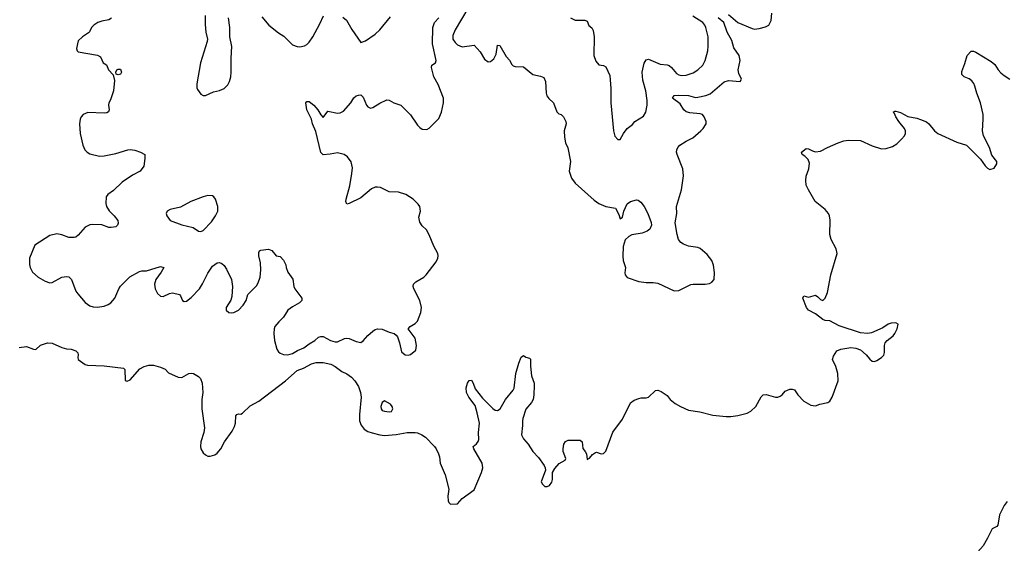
# Model space of a CAD drawing. Header units: inches. Extents: x 2134017 to 2292458, y 756222 to 916513.
# Tile 35 of 256: x 2222353 to 2230712, y 792769 to 797215. Entities that reach past the tile are written whole.
import ezdxf

# ---------------------------------------------------------------- set-up
doc = ezdxf.new("R2010")
doc.units = ezdxf.units.IN
doc.header["$MEASUREMENT"] = 0
doc.layers.add('C2729', color=7, linetype='Continuous')
doc.layers.add('C2739', color=7, linetype='Continuous')

msp = doc.modelspace()

# ---------------------------------------------------------------- linework, layer by layer
at = {"layer": 'C2729', "color": 5}
for points, elevation in [([(2226158.5, 797310), (2226050, 797127.6), (2226030, 797081.2), (2226030.4, 797050), (2226050, 797020.5), (2226070, 797000.5), (2226110, 796986), (2226210, 796998), (2226262.5, 796942.5), (2226300.4, 796880.4), (2226330, 796857.3), (2226350, 796858.8), (2226376.9, 796883.1), (2226396.9, 796923.1), (2226410, 796998), (2226430, 796994.8), (2226482.2, 796902.2), (2226510.9, 796870.9), (2226530, 796835.5), (2226543.6, 796823.6), (2226558.3, 796818.3), (2226630, 796813.4), (2226710, 796750.4), (2226775.6, 796735.6), (2226803, 796723), (2226816.4, 796690), (2226822, 796590), (2226829, 796569), (2226845.5, 796545.5), (2226884.9, 796510), (2226912.7, 796432.7), (2226930, 796414.8), (2226950, 796410.6), (2226970, 796390.8), (2226990.3, 796350.3), (2226992, 796330), (2226975.8, 796270), (2226977.1, 796217.1), (2226988, 796170), (2227006.9, 796126.9), (2227028.5, 796010), (2227017.8, 795930), (2227037, 795870), (2227070, 795826.4), (2227230, 795682.6), (2227270, 795653.1), (2227329.4, 795629.4), (2227410, 795615.8), (2227439.7, 795559.7), (2227450, 795524.7), (2227470, 795538), (2227481.4, 795590), (2227509.8, 795650.2), (2227539.3, 795670), (2227590, 795686), (2227602.4, 795682.4), (2227625.5, 795665.5), (2227655.5, 795630), (2227684.9, 795570), (2227713.2, 795493.2), (2227717.3, 795470), (2227702.5, 795437.5), (2227679.9, 795420.1), (2227638, 795402), (2227550, 795387.8), (2227524.7, 795375.3), (2227494.2, 795345.8), (2227476.5, 795290), (2227472.7, 795207.3), (2227477.1, 795170), (2227495.2, 795110), (2227490, 795066), (2227493.8, 795050), (2227510, 795027.2), (2227610, 794992), (2227670, 794984.9), (2227730, 794984.9), (2227770, 794977.6), (2227910, 794911.8), (2227950, 794916), (2228050, 794966.3), (2228070.3, 794970.3), (2228171.1, 794968.9), (2228210, 794976.4), (2228230, 794985.5), (2228249.4, 795010), (2228251.7, 795068.3), (2228243.6, 795130), (2228227.6, 795170), (2228190, 795220.9), (2228130, 795272.3), (2228110, 795279.5), (2228031.2, 795291.2), (2227987.9, 795307.9), (2227964.4, 795324.4), (2227947, 795350), (2227933.6, 795390), (2227917, 795490), (2227931.7, 795568.3), (2227929.5, 795630), (2227970, 795771.3), (2227988.3, 795890), (2227982, 795950), (2227935.1, 796070), (2227929.4, 796090), (2227932, 796110), (2227940.7, 796130), (2227958, 796150), (2228010, 796184.2), (2228068.6, 796211.4), (2228135.3, 796270), (2228155.3, 796290), (2228182, 796330), (2228182, 796350), (2228163.7, 796390), (2228149.3, 796410), (2228130, 796416.4), (2228043, 796423), (2228010, 796432.6), (2227990.6, 796450.6), (2227959.3, 796499.3), (2227896.2, 796550), (2227909.2, 796570), (2227950, 796575.4), (2228030, 796571.3), (2228090, 796555.8), (2228110, 796556), (2228177.2, 796570), (2228213.9, 796586.1), (2228332.7, 796687.3), (2228370, 796699), (2228470, 796691.3), (2228479.3, 796710), (2228459.1, 796759.1), (2228453.3, 796790), (2228468.2, 796870), (2228461.6, 796910), (2228416.9, 796976.9), (2228397.5, 797037.5), (2228358.3, 797110), (2228331.1, 797191.1), (2228282.7, 797230)], 220), ([(2223131.4, 797228.6), (2223110, 797213.3), (2223050, 797202.7), (2223016.3, 797190), (2222981.6, 797170), (2222964.2, 797150), (2222946.9, 797113.1), (2222937.1, 797102.9), (2222886.4, 797070), (2222850, 797035.1), (2222836.3, 796970), (2222841, 796950), (2222850, 796941), (2223013.4, 796913.4), (2223038.8, 796898.8), (2223062.8, 796850), (2223090.6, 796830.6), (2223108.3, 796788.3), (2223146.8, 796746.8), (2223158.8, 796698.8), (2223148.7, 796610), (2223124.9, 796535.1), (2223110.6, 796510), (2223107.3, 796490), (2223113.4, 796450), (2223107.3, 796432.7), (2223094.4, 796425.6), (2223070, 796422), (2222932.8, 796427.2), (2222891, 796410), (2222874.8, 796390), (2222866.8, 796370), (2222861, 796330), (2222867.3, 796250), (2222890.4, 796150), (2222907.2, 796110), (2222926.4, 796090), (2222950, 796076.5), (2223030, 796055.3), (2223070, 796058.5), (2223170, 796080.3), (2223270, 796108.9), (2223291.5, 796111.5), (2223330, 796106), (2223378, 796090), (2223414.8, 796070), (2223415.3, 796035.3), (2223406.8, 795970), (2223376, 795930), (2223310, 795895.6), (2223224.3, 795835.7), (2223150, 795765.1), (2223101, 795730), (2223086, 795710), (2223084.5, 795655.5), (2223090.6, 795630), (2223113.4, 795593.4), (2223156.3, 795550), (2223187.3, 795510), (2223190, 795488), (2223182.8, 795470), (2223170, 795457.2), (2223130, 795449.6), (2223110, 795452), (2223050, 795474.5), (2222970, 795477), (2222950, 795474), (2222910, 795454.5), (2222850, 795385.1), (2222830, 795369.6), (2222814.7, 795365.3), (2222770, 795366.6), (2222710, 795389.6), (2222670, 795395.6), (2222610, 795382.4), (2222480.7, 795299.3), (2222436.1, 795190), (2222435.6, 795135.6), (2222441.1, 795110), (2222462.3, 795070), (2222509.3, 795029.3), (2222570, 794994), (2222610, 794980.9), (2222630, 794984.9), (2222710, 795028.8), (2222750, 795035.8), (2222770, 795030.4), (2222792.4, 795010), (2222830.2, 794910.2), (2222846.3, 794886.3), (2222910, 794814.4), (2222950, 794786.7), (2222977.2, 794777.2), (2223010, 794774.9), (2223070, 794782.8), (2223104.4, 794795.6), (2223128, 794812), (2223159.7, 794850), (2223194.7, 794930), (2223208.9, 794951.1), (2223288.4, 795031.6), (2223370, 795077.2), (2223390, 795082.6), (2223430, 795084), (2223550, 795120.3), (2223576, 795110), (2223554.6, 795070), (2223510.3, 795010), (2223496.9, 794970), (2223502.6, 794930), (2223522.4, 794890), (2223550, 794866.4), (2223570, 794864.4), (2223624, 794890), (2223650, 794894.9), (2223710, 794880.7), (2223719.1, 794870), (2223736.3, 794830), (2223750, 794822), (2223770, 794825.3), (2223810, 794856.1), (2223879, 794930), (2223906.5, 794973.5), (2223950, 795063.7), (2223990, 795121.3), (2224030, 795150.4), (2224050, 795153.4), (2224070, 795144), (2224090, 795127.3), (2224110, 795097.3), (2224152.4, 795010), (2224160.2, 794950), (2224154.3, 794865.7), (2224145.2, 794834.8), (2224107.2, 794770), (2224106.7, 794750), (2224130, 794728.4), (2224150, 794725.3), (2224170, 794728.8), (2224209.5, 794750), (2224250, 794790.4), (2224276.3, 794830), (2224290, 794882.8), (2224363.6, 794956.4), (2224378.8, 794981.2), (2224395, 795030), (2224401.4, 795090), (2224398.3, 795150), (2224382.9, 795210), (2224382.9, 795237.1), (2224390, 795251.3), (2224401.5, 795258.5), (2224466.8, 795266.8), (2224494.4, 795254.4), (2224530, 795211.3), (2224563.5, 795203.5), (2224592.7, 795172.7), (2224612.2, 795132.2), (2224615.5, 795110), (2224630.4, 795070.4), (2224672.3, 795012.3), (2224681.1, 794950), (2224688.7, 794930), (2224747.3, 794850), (2224747.3, 794830), (2224727.3, 794810), (2224670, 794777.4), (2224630, 794748), (2224593.6, 794690), (2224552.8, 794650), (2224520.3, 794610), (2224513.7, 794590), (2224510.4, 794550), (2224516.4, 794490), (2224536.5, 794416.5), (2224550, 794395.5), (2224564.1, 794384.1), (2224593.3, 794373.3), (2224629.4, 794369.4), (2224670, 794380.7), (2224713, 794407), (2224766.2, 794430), (2224810, 794462.5), (2224857.4, 794490), (2224890, 794518), (2224910, 794526), (2224930, 794524), (2224990.9, 794490.9), (2225030, 794479.9), (2225050, 794481), (2225110, 794508.6), (2225130, 794512), (2225150, 794508.5), (2225210, 794482.2), (2225250, 794474.4), (2225270, 794487.7), (2225310, 794534.9), (2225350, 794570.7), (2225370, 794584.9), (2225390, 794590.3), (2225430, 794587.2), (2225490, 794561.3), (2225531, 794550), (2225550, 794537.3), (2225561.1, 794521.1), (2225577.3, 794470), (2225593.7, 794393.7), (2225624.7, 794370), (2225650, 794365.5), (2225670, 794373.4), (2225716, 794410), (2225721.2, 794450), (2225709.4, 794510), (2225651.8, 794590), (2225669.4, 794610), (2225710, 794636.1), (2225730, 794656.4), (2225758.9, 794730), (2225765.4, 794770), (2225749.7, 794830), (2225699.1, 794930), (2225694.7, 794950), (2225697.6, 794970), (2225715.1, 794990), (2225783.7, 795030), (2225805.1, 795050), (2225890, 795159.3), (2225903.1, 795190), (2225905.4, 795210), (2225903, 795230), (2225870, 795292.3), (2225830, 795387.3), (2225805.4, 795430), (2225770, 795464.4), (2225750, 795497), (2225741.2, 795538.8), (2225754.7, 795590), (2225750.9, 795630), (2225736.4, 795650), (2225692.4, 795690), (2225630, 795730.7), (2225570, 795749.7), (2225490, 795754.7), (2225417.2, 795790), (2225390, 795794), (2225370, 795792.8), (2225341.1, 795778.9), (2225250, 795702), (2225150, 795653.2), (2225129.1, 795649.1), (2225122.7, 795670), (2225126, 795690), (2225154.9, 795805.1), (2225174, 795910), (2225177.7, 795957.7), (2225167.9, 796007.9), (2225136, 796050), (2225108, 796070), (2225050, 796083.7), (2224990, 796072.7), (2224928.7, 796068.7), (2224910, 796086), (2224866, 796266), (2224839.6, 796330), (2224831, 796371), (2224791.1, 796450), (2224782, 796510), (2224790, 796519.5), (2224810, 796519.5), (2224850.2, 796490.2), (2224883, 796450), (2224910, 796406.8), (2224930, 796386), (2224970, 796438), (2225050, 796422.8), (2225074.8, 796425.2), (2225102.5, 796437.5), (2225164.5, 796510), (2225190, 796550.8), (2225210, 796567.3), (2225230, 796574.8), (2225250, 796576), (2225270, 796558), (2225297.3, 796490), (2225310, 796474.8), (2225330, 796464.9), (2225350, 796470.6), (2225410, 796506.4), (2225470, 796534), (2225490, 796530.8), (2225530, 796508), (2225588.3, 796488.3), (2225670, 796407.3), (2225730, 796318.8), (2225750, 796298.8), (2225770, 796286.8), (2225810, 796284), (2225830, 796294), (2225898.2, 796361.8), (2225910, 796377.3), (2225932.8, 796430), (2225951.1, 796510), (2225949.7, 796549.7), (2225905.7, 796665.7), (2225869.8, 796729.8), (2225847.8, 796810), (2225852.7, 796830), (2225882.7, 796850), (2225889.7, 796870), (2225858.9, 797010), (2225861.6, 797150), (2225875, 797190), (2225910.8, 797230)], 220), ([(2223926.8, 797250), (2223926.4, 797173.6), (2223934, 797110), (2223948, 797050), (2223945.5, 797030), (2223888, 796850), (2223856, 796670), (2223856.9, 796636.9), (2223862, 796622), (2223890, 796582), (2223910, 796572), (2223930, 796571.3), (2223998, 796602), (2224050, 796614.8), (2224089.4, 796630.6), (2224119.1, 796660.9), (2224135.1, 796690), (2224147, 796730), (2224149.6, 796770), (2224147.7, 796887.7), (2224153.1, 796986.9), (2224138, 797070), (2224138.4, 797150), (2224127, 797230)], 240), ([(2224410, 797238.8), (2224468, 797170), (2224550, 797103.8), (2224594.3, 797074.3), (2224670, 797003), (2224710, 796987.7), (2224730, 796984.9), (2224770, 796993), (2224790, 797003.8), (2224810, 797023), (2224841.3, 797070), (2224900.5, 797179.5), (2224931.4, 797248.6)], 240), ([(2225096.5, 797236.5), (2225127.3, 797210), (2225172, 797132), (2225250, 797021), (2225290, 797034.8), (2225370, 797093), (2225409.7, 797130.3), (2225500.5, 797239.5)], 240), ([(2227030, 797230.3), (2227070, 797210.4), (2227150, 797212), (2227170, 797202.8), (2227186.1, 797166.1), (2227210, 797144.9), (2227222.3, 797122.3), (2227228.7, 797070), (2227227.7, 796910), (2227243.4, 796863.4), (2227270, 796831), (2227310, 796827.3), (2227330, 796816), (2227362, 796742), (2227370.5, 796630.5), (2227372.4, 796510), (2227394, 796270), (2227404.9, 796224.9), (2227430, 796198), (2227450, 796198), (2227479.3, 796250), (2227509.6, 796290.4), (2227555.3, 796324.7), (2227575.3, 796350), (2227650, 796397.3), (2227669.7, 796430.3), (2227678.5, 796490), (2227678.7, 796530), (2227668.5, 796610), (2227642.4, 796702.4), (2227638.3, 796770), (2227653.4, 796846.6), (2227670, 796874.9), (2227690, 796880.8), (2227790, 796837.6), (2227850, 796831.2), (2227865.5, 796825.5), (2227886.3, 796810), (2227930, 796758), (2227950, 796746.3), (2227970, 796742.3), (2228010, 796743.1), (2228070, 796763.1), (2228111.3, 796788.7), (2228152.8, 796830), (2228172.4, 796870), (2228193.7, 796950), (2228198.3, 796990), (2228196.4, 797070), (2228179.2, 797150), (2228169.7, 797170), (2228152.2, 797190), (2228066.4, 797246.4)], 240), ([(2228370, 797259.4), (2228450, 797190.8), (2228570, 797140.3), (2228590, 797135.8), (2228630, 797140.5), (2228684.8, 797155.2), (2228712, 797168), (2228732.1, 797207.9), (2228736.9, 797270)], 220), ([(2222350, 794431.4), (2222410, 794439.3), (2222470, 794416.3), (2222490, 794414), (2222530, 794450.3), (2222590, 794471.6), (2222630, 794467.2), (2222710, 794432.2), (2222750, 794421.3), (2222790, 794417), (2222830, 794402.4), (2222846.6, 794386.6), (2222850.4, 794370), (2222846.2, 794346.2), (2222848.5, 794328.5), (2222910, 794287.3), (2222930, 794280.7), (2223070, 794276), (2223235.5, 794255.5), (2223244.5, 794244.5), (2223250, 794152), (2223264.7, 794144.7), (2223290, 794158.4), (2223374, 794250), (2223410, 794270.3), (2223450, 794280.5), (2223490, 794280.7), (2223550, 794264), (2223587.1, 794247.1), (2223616, 794216), (2223699.6, 794179.6), (2223730, 794178), (2223790, 794210.5), (2223810, 794214.9), (2223830, 794210.4), (2223870, 794186.7), (2223889.2, 794169.2), (2223903.5, 794130), (2223907.6, 794050), (2223900.5, 793990), (2223898.2, 793910), (2223922.2, 793750), (2223916.5, 793710), (2223891.1, 793630), (2223887.1, 793590), (2223891.2, 793570), (2223910, 793538), (2223930, 793519), (2223950, 793509), (2223970, 793507.9), (2224010, 793521), (2224030, 793535.4), (2224059.5, 793570), (2224092.5, 793630), (2224157.8, 793722.2), (2224178, 793762), (2224185.9, 793790), (2224189.2, 793850.8), (2224196.3, 793863.7), (2224210, 793868.8), (2224230, 793866.5), (2224244.8, 793875.2), (2224310, 793936.2), (2224384.5, 793975.5), (2224610, 794148.5), (2224710, 794235.6), (2224763.6, 794256.4), (2224830, 794291.9), (2224870, 794303.2), (2224930, 794303.7), (2224994.9, 794290), (2225030.7, 794270.7), (2225088.8, 794228.8), (2225130, 794207.6), (2225170, 794178.5), (2225198, 794150), (2225230, 794101.5), (2225247.7, 794050), (2225252.2, 794010), (2225236.6, 793863.4), (2225238, 793810), (2225251.1, 793771.1), (2225278.9, 793738.9), (2225310, 793719.5), (2225346.3, 793706.3), (2225410, 793689.5), (2225450, 793684.2), (2225550, 793692.2), (2225642, 793710), (2225709.9, 793710.1), (2225730, 793705.7), (2225768, 793690), (2225797.4, 793670), (2225875.8, 793590), (2225890.1, 793570), (2225908.5, 793530), (2225916.4, 793503.6), (2225921.8, 793450), (2225966.1, 793350), (2225996.1, 793230), (2225989, 793169), (2225990.6, 793130.6), (2225995.3, 793115.3), (2226010, 793102), (2226070, 793104.7), (2226109.2, 793150), (2226210, 793223), (2226273.6, 793370), (2226286, 793410), (2226279.7, 793450), (2226207.6, 793570), (2226202.7, 793590), (2226230, 793612.7), (2226246, 793634), (2226249.8, 793650.2), (2226247.1, 793710), (2226257.6, 793790), (2226237.9, 793877.9), (2226218.9, 793938.9), (2226166.2, 794010), (2226146.6, 794050), (2226144.7, 794090), (2226155.1, 794130), (2226170, 794150.6), (2226190, 794154), (2226203.7, 794130), (2226220.9, 794080.9), (2226281.7, 794001.7), (2226370, 793913.4), (2226390, 793900.3), (2226410, 793896.5), (2226432.8, 793910), (2226476.4, 793990), (2226541.3, 794070), (2226550, 794087.3), (2226566.2, 794210), (2226590, 794298.8), (2226610, 794351), (2226630, 794364.7), (2226650, 794351), (2226682, 794342), (2226690, 794334), (2226688.1, 794271.9), (2226697.4, 794190), (2226719.5, 794130), (2226720.9, 794110), (2226718.2, 794030), (2226711.3, 793990), (2226696.6, 793963.4), (2226650.9, 793909.1), (2226624.2, 793830), (2226620.4, 793810), (2226623, 793770), (2226613.4, 793690), (2226630, 793656), (2226670, 793611), (2226708.2, 793548.2), (2226758, 793498), (2226806.8, 793430), (2226814.8, 793410), (2226816, 793390), (2226781, 793290), (2226791.3, 793270), (2226811, 793251), (2226830, 793250.8), (2226850, 793258.8), (2226870, 793286.8), (2226875.1, 793310), (2226877, 793370), (2226894.9, 793405.1), (2226934.2, 793445.8), (2226985.2, 793474.8), (2226989.2, 793490), (2226968.1, 793548.1), (2226966.6, 793570), (2226973.3, 793610), (2226986.2, 793633.8), (2227010, 793643.6), (2227110, 793645.5), (2227127.7, 793630), (2227133.7, 793573.7), (2227154, 793550), (2227164, 793530), (2227170, 793482), (2227190, 793491.3), (2227216.6, 793523.4), (2227240.2, 793539.8), (2227250, 793542.8), (2227290, 793528.4), (2227310, 793530.6), (2227330, 793550.8), (2227388.4, 793711.6), (2227470, 793823), (2227539.1, 793960.9), (2227570, 793984.4), (2227610, 793999.5), (2227630, 794004.9), (2227670, 794004.4), (2227690, 794010.4), (2227750, 794065.5), (2227770, 794070.5), (2227798.8, 794058.8), (2227850, 794022.8), (2227876.3, 793990), (2227916.9, 793956.9), (2227963.8, 793930), (2228030, 793900.1), (2228126.6, 793886.6), (2228238.2, 793858.2), (2228350, 793846.1), (2228390, 793845.9), (2228450, 793853.5), (2228530, 793873.2), (2228559.7, 793890), (2228603, 793930), (2228647.5, 794012.5), (2228664, 794030), (2228690, 794034), (2228770, 794010.5), (2228790, 794010.6), (2228810, 794017.3), (2228825.2, 794030), (2228850, 794061), (2228890, 794078), (2228910, 794078), (2228930, 794071), (2228958.8, 794030), (2229010, 793976), (2229070, 793941), (2229110, 793936), (2229146, 793950), (2229214.8, 793965.2), (2229230, 793976), (2229249.4, 794010), (2229300.7, 794150), (2229299.5, 794210), (2229280.7, 794270), (2229252.7, 794330), (2229261.5, 794358.5), (2229290, 794404.7), (2229323.7, 794416.3), (2229409.5, 794430.5), (2229450, 794427.3), (2229490, 794410.7), (2229538.8, 794370), (2229570, 794331.3), (2229590, 794316), (2229610, 794314), (2229630, 794320.5), (2229670, 794346.4), (2229690, 794367.7), (2229695.1, 794390), (2229694, 794450), (2229699.5, 794470), (2229717, 794490), (2229768.2, 794530), (2229783.5, 794550), (2229802.4, 794590), (2229811.3, 794630), (2229790, 794640.9), (2229750, 794637.5), (2229726, 794630), (2229680, 794600), (2229583.9, 794556.1), (2229550, 794549.8), (2229490, 794555), (2229310, 794614.9), (2229230, 794657.1), (2229190, 794661.5), (2229170, 794669.7), (2229110, 794717.2), (2229050, 794748.7), (2229033.1, 794770), (2229002.4, 794850), (2229009.6, 794870.4), (2229050, 794860.3), (2229110, 794874.9), (2229130, 794861.6), (2229150, 794838), (2229170, 794830.4), (2229190, 794850.4), (2229210, 794898), (2229238, 795050), (2229291.7, 795230), (2229283.4, 795270), (2229241.4, 795350), (2229229.2, 795390), (2229233.7, 795513.7), (2229228.3, 795548.3), (2229219.5, 795570), (2229190, 795604.5), (2229106.2, 795670), (2229049, 795770), (2229031, 795810), (2229027.2, 795850), (2229030, 795887.3), (2229052.5, 795950), (2229058, 795998), (2229047.4, 796027.4), (2229016.9, 796056.9), (2228995.1, 796070), (2228989.3, 796090), (2229030, 796120.4), (2229050, 796119.5), (2229082, 796102), (2229110, 796093.7), (2229150, 796097.4), (2229209.9, 796130.1), (2229301.3, 796170), (2229350, 796186.3), (2229390, 796191.3), (2229490, 796190.1), (2229590, 796144.7), (2229670, 796119.4), (2229710, 796121.1), (2229763, 796137), (2229799.2, 796160.8), (2229840.2, 796199.8), (2229864.3, 796230), (2229873.7, 796250), (2229873, 796270), (2229864.1, 796290), (2229815.3, 796350), (2229791.3, 796390), (2229779.7, 796419.7), (2229769.3, 796430), (2229781.2, 796438.8), (2229790, 796438.8), (2229830, 796428.4), (2229893.8, 796393.8), (2229970, 796378.8), (2230000, 796367.6)], 180)]:
    msp.add_lwpolyline(points, dxfattribs=dict(at, elevation=elevation))
for points, elevation in [([(2223190, 796746), (2223173.6, 796753.6), (2223168.7, 796770), (2223179, 796790), (2223190, 796796.3), (2223210, 796796.3), (2223218, 796770), (2223215.8, 796764.2), (2223210, 796752.7)], 220), ([(2223950, 795722.4), (2223911, 795710), (2223806, 795670), (2223718, 795622), (2223630, 795604), (2223604.7, 795590), (2223598, 795570), (2223602, 795550), (2223632, 795510), (2223730, 795473.4), (2223824.7, 795450), (2223870, 795419.1), (2223890, 795416.3), (2223910, 795426), (2223980.2, 795499.8), (2224015.8, 795550), (2224034.7, 795590), (2224035.1, 795630), (2224016.2, 795690), (2224002.7, 795710), (2223990, 795719.5)], 240), ([(2225450, 793977.6), (2225430, 793965.1), (2225419.7, 793930), (2225421.5, 793910), (2225430, 793897.6), (2225450, 793890.3), (2225490, 793885.3), (2225510, 793889), (2225520.5, 793910), (2225515.6, 793930), (2225499.7, 793950)], 220)]:
    msp.add_lwpolyline(points, close=True, dxfattribs=dict(at, elevation=elevation))
at = {"layer": 'C2739', "color": 5, "elevation": 180}
for points in [[(2230000, 796367.6), (2230050, 796349), (2230070.8, 796330.8), (2230119, 796270), (2230146.7, 796250), (2230310, 796174), (2230390.4, 796150), (2230510, 796030.6), (2230550, 795974.8), (2230570, 795954.8), (2230590, 795942.8), (2230624.8, 795955.2), (2230649.4, 795990), (2230647.3, 796010), (2230604.7, 796064.7), (2230587.2, 796130), (2230534.2, 796230), (2230527.4, 796270), (2230533.4, 796370), (2230531.1, 796411.1), (2230509.8, 796510), (2230477.2, 796590), (2230462.2, 796650), (2230452.5, 796672.5), (2230435.2, 796695.2), (2230412.2, 796712.2), (2230370, 796731.1), (2230349.8, 796750), (2230350, 796776.3), (2230377.8, 796842.2), (2230397.5, 796910), (2230430, 796947.2), (2230450, 796947.4), (2230470, 796940.3), (2230600.9, 796860.9), (2230630, 796835.5), (2230659.5, 796790), (2230683.2, 796763.2), (2230710, 796740.3), (2230758, 796710)], [(2230736, 793124), (2230709.7, 793090), (2230669.4, 793010.6), (2230656.9, 792923.1), (2230647.1, 792912.9), (2230609.1, 792890.9), (2230570, 792813), (2230531.7, 792748.3), (2230510, 792721), (2230463.3, 792670), (2230373.9, 792606.1), (2230320.9, 792550), (2230226.5, 792473.5), (2230170, 792414.8), (2230088.6, 792370), (2230073.2, 792350), (2230072.7, 792290), (2230050, 792262.9), (2230030, 792250.7), (2230010, 792246.9), (2230000, 792247.7)]]:
    msp.add_lwpolyline(points, dxfattribs=at)

doc.saveas('drawing.dxf')
